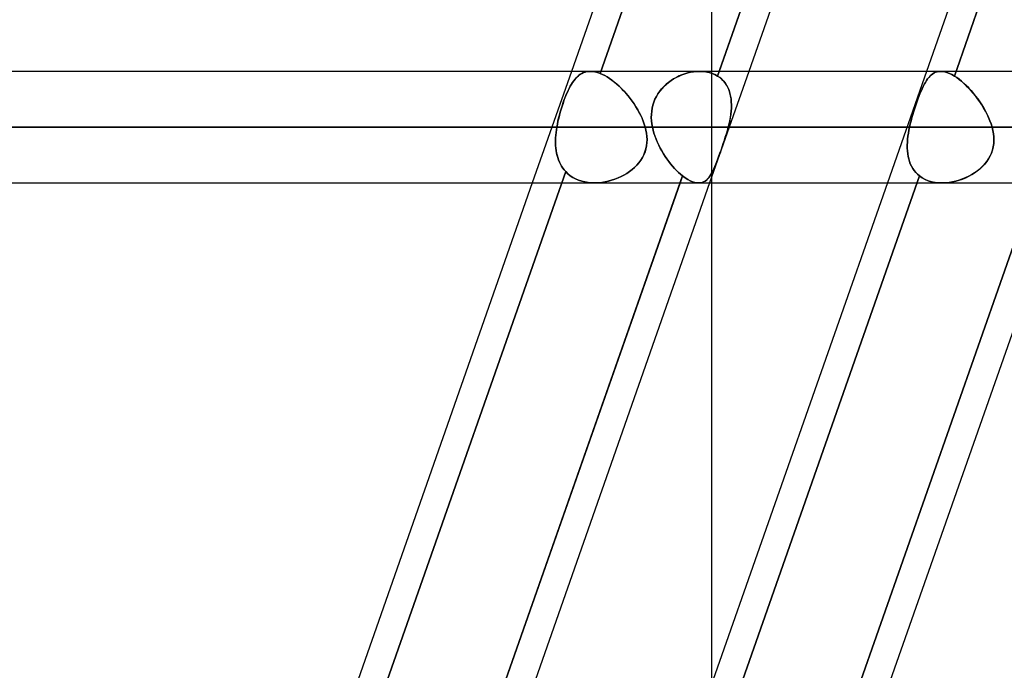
# Model space of a CAD drawing. Header units: millimetres. Extents: x -185 to 185, y -130 to 54.
# Tile 26 of 76: x -48 to -37, y -44 to -36. Entities that reach past the tile are written whole.
import ezdxf

# ---------------------------------------------------------------- set-up
doc = ezdxf.new("R2010")
doc.units = ezdxf.units.MM
doc.layers.add('MAIN-1', color=7, linetype='Continuous')
doc.layers.add('MAIN-2', color=7, linetype='Continuous')

msp = doc.modelspace()

# ---------------------------------------------------------------- linework, layer by layer
at = {"layer": 'MAIN-1'}
for p, q in [((-37.557, -25.283), (-41.602, -36.813)), ((-35.874, -25.283), (-39.919, -36.813)), ((-33.516, -25.283), (-37.561, -36.813)), ((-35.565, -25.357), (-39.583, -36.813)), ((96.053, -36.813), (-96.053, -36.813)), ((-96.649, -37.448), (96.649, -37.448)), ((-96.074, -38.083), (96.074, -38.083)), ((-42.047, -38.083), (-46.092, -49.613)), ((-40.364, -38.083), (-44.409, -49.613)), ((-40.029, -38.083), (-44.073, -49.613)), ((-38.006, -38.083), (-42.051, -49.613)), ((-36.323, -38.083), (-40.368, -49.613)), ((-35.987, -38.083), (-40.032, -49.613)), ((-40.005, -43.78), (-40.005, -38.083))]:
    msp.add_line(p, q, dxfattribs=at)
at = {"layer": 'MAIN-2'}
for p, q in [((-37.173, -25.145), (-41.274, -36.836)), ((-41.274, -36.836), (-37.173, -25.145)), ((-39.938, -36.866), (-35.846, -25.201)), ((-33.152, -25.201), (-37.244, -36.866)), ((-37.244, -36.866), (-33.152, -25.201)), ((-40.005, -38.083), (-40.005, -32.26)), ((-41.602, -36.813), (-42.047, -38.083)), ((-41.531, -36.87), (-41.515, -36.857)), ((-41.515, -36.857), (-41.53, -36.87)), ((-41.498, -36.845), (-41.515, -36.857)), ((-41.515, -36.857), (-41.499, -36.846)), ((-41.499, -36.846), (-41.482, -36.836)), ((-41.481, -36.836), (-41.498, -36.845)), ((-41.482, -36.836), (-41.464, -36.827)), ((-41.464, -36.827), (-41.481, -36.836)), ((-41.464, -36.827), (-41.446, -36.821)), ((-41.446, -36.821), (-41.464, -36.827)), ((-41.446, -36.821), (-41.427, -36.816)), ((-41.427, -36.816), (-41.446, -36.821)), ((-41.427, -36.816), (-41.407, -36.814)), ((-41.407, -36.814), (-41.427, -36.816)), ((-41.407, -36.814), (-41.387, -36.813)), ((-41.387, -36.813), (-41.407, -36.814)), ((-41.387, -36.813), (-41.369, -36.813)), ((-41.369, -36.813), (-41.387, -36.813)), ((-41.369, -36.813), (-41.351, -36.815)), ((-41.351, -36.815), (-41.369, -36.813)), ((-41.351, -36.815), (-41.333, -36.818)), ((-41.333, -36.818), (-41.351, -36.815)), ((-41.333, -36.818), (-41.314, -36.823)), ((-41.314, -36.823), (-41.333, -36.818)), ((-41.314, -36.823), (-41.294, -36.829)), ((-41.294, -36.829), (-41.314, -36.823)), ((-41.294, -36.829), (-41.274, -36.836)), ((-41.274, -36.836), (-41.294, -36.829)), ((-41.274, -36.836), (-41.248, -36.847)), ((-41.248, -36.847), (-41.274, -36.836)), ((-41.248, -36.847), (-41.222, -36.86)), ((-41.222, -36.86), (-41.248, -36.847)), ((-40.344, -36.852), (-40.376, -36.865)), ((-40.376, -36.866), (-40.344, -36.852)), ((-40.311, -36.84), (-40.344, -36.852)), ((-40.344, -36.852), (-40.311, -36.84)), ((-40.278, -36.831), (-40.311, -36.84)), ((-40.311, -36.84), (-40.278, -36.831)), ((-40.245, -36.823), (-40.278, -36.831)), ((-40.278, -36.831), (-40.245, -36.823)), ((-40.212, -36.817), (-40.245, -36.823)), ((-40.245, -36.823), (-40.212, -36.817)), ((-40.179, -36.814), (-40.212, -36.817)), ((-40.212, -36.817), (-40.179, -36.814)), ((-40.147, -36.813), (-40.179, -36.814)), ((-40.179, -36.814), (-40.147, -36.813)), ((-40.109, -36.814), (-40.147, -36.813)), ((-40.147, -36.813), (-40.109, -36.814)), ((-40.071, -36.818), (-40.109, -36.814)), ((-40.109, -36.814), (-40.071, -36.818)), ((-40.035, -36.825), (-40.071, -36.818)), ((-40.071, -36.818), (-40.035, -36.825)), ((-40.001, -36.836), (-40.035, -36.825)), ((-40.035, -36.825), (-40.001, -36.836)), ((-39.583, -36.813), (-40.029, -38.083)), ((-39.968, -36.849), (-40.001, -36.836)), ((-40.001, -36.836), (-39.968, -36.849)), ((-39.938, -36.866), (-39.968, -36.849)), ((-39.968, -36.849), (-39.938, -36.866)), ((-39.919, -36.813), (-39.938, -36.866)), ((-37.561, -36.813), (-38.006, -38.083)), ((-37.52, -36.866), (-37.505, -36.852)), ((-37.505, -36.852), (-37.52, -36.865)), ((-37.505, -36.852), (-37.49, -36.84)), ((-37.49, -36.84), (-37.505, -36.852)), ((-37.49, -36.84), (-37.474, -36.831)), ((-37.474, -36.831), (-37.49, -36.84)), ((-37.474, -36.831), (-37.457, -36.823)), ((-37.457, -36.823), (-37.474, -36.831)), ((-37.457, -36.823), (-37.44, -36.817)), ((-37.44, -36.817), (-37.457, -36.823)), ((-37.44, -36.817), (-37.422, -36.814)), ((-37.422, -36.814), (-37.44, -36.817)), ((-37.422, -36.814), (-37.403, -36.813)), ((-37.403, -36.813), (-37.422, -36.814)), ((-37.403, -36.813), (-37.379, -36.814)), ((-37.379, -36.814), (-37.403, -36.813)), ((-37.379, -36.814), (-37.354, -36.818)), ((-37.354, -36.818), (-37.379, -36.814)), ((-37.354, -36.818), (-37.328, -36.825)), ((-37.328, -36.825), (-37.354, -36.818)), ((-37.328, -36.825), (-37.301, -36.836)), ((-37.301, -36.836), (-37.328, -36.825)), ((-37.301, -36.836), (-37.272, -36.849)), ((-37.272, -36.849), (-37.301, -36.836)), ((-37.272, -36.849), (-37.244, -36.866)), ((-37.244, -36.866), (-37.272, -36.849)), ((-41.601, -36.959), (-41.614, -36.982)), ((-41.614, -36.982), (-41.601, -36.96)), ((-41.588, -36.938), (-41.601, -36.959)), ((-41.601, -36.96), (-41.588, -36.939)), ((-41.588, -36.939), (-41.574, -36.919)), ((-41.574, -36.919), (-41.588, -36.938)), ((-41.56, -36.901), (-41.574, -36.919)), ((-41.574, -36.919), (-41.56, -36.902)), ((-41.56, -36.902), (-41.546, -36.885)), ((-41.545, -36.885), (-41.56, -36.901)), ((-41.546, -36.885), (-41.531, -36.87)), ((-41.53, -36.87), (-41.545, -36.885)), ((-41.222, -36.86), (-41.195, -36.876)), ((-41.195, -36.876), (-41.222, -36.86)), ((-41.195, -36.876), (-41.167, -36.894)), ((-41.167, -36.893), (-41.195, -36.876)), ((-41.14, -36.913), (-41.167, -36.893)), ((-41.167, -36.894), (-41.14, -36.913)), ((-41.14, -36.913), (-41.112, -36.934)), ((-41.113, -36.934), (-41.14, -36.913)), ((-41.086, -36.957), (-41.113, -36.934)), ((-41.112, -36.934), (-41.085, -36.957)), ((-41.059, -36.981), (-41.086, -36.957)), ((-41.085, -36.957), (-41.058, -36.981)), ((-40.524, -36.96), (-40.55, -36.984)), ((-40.55, -36.985), (-40.524, -36.961)), ((-40.496, -36.938), (-40.524, -36.96)), ((-40.524, -36.961), (-40.497, -36.938)), ((-40.497, -36.938), (-40.468, -36.917)), ((-40.468, -36.917), (-40.496, -36.938)), ((-40.438, -36.898), (-40.468, -36.917)), ((-40.468, -36.917), (-40.439, -36.898)), ((-40.439, -36.898), (-40.408, -36.881)), ((-40.407, -36.881), (-40.438, -36.898)), ((-40.408, -36.881), (-40.376, -36.866)), ((-40.376, -36.865), (-40.407, -36.881)), ((-39.912, -36.884), (-39.938, -36.866)), ((-39.938, -36.866), (-39.912, -36.884)), ((-39.889, -36.903), (-39.912, -36.884)), ((-39.912, -36.884), (-39.889, -36.904)), ((-39.868, -36.926), (-39.889, -36.903)), ((-39.889, -36.904), (-39.868, -36.926)), ((-39.849, -36.949), (-39.868, -36.926)), ((-39.868, -36.926), (-39.849, -36.95)), ((-39.833, -36.975), (-39.849, -36.949)), ((-39.849, -36.95), (-39.832, -36.976)), ((-37.599, -36.985), (-37.586, -36.961)), ((-37.586, -36.96), (-37.598, -36.984)), ((-37.586, -36.961), (-37.574, -36.938)), ((-37.574, -36.938), (-37.586, -36.96)), ((-37.574, -36.938), (-37.561, -36.917)), ((-37.561, -36.917), (-37.574, -36.938)), ((-37.561, -36.917), (-37.548, -36.898)), ((-37.548, -36.898), (-37.561, -36.917)), ((-37.548, -36.898), (-37.534, -36.881)), ((-37.534, -36.881), (-37.548, -36.898)), ((-37.52, -36.865), (-37.534, -36.881)), ((-37.534, -36.881), (-37.52, -36.866)), ((-37.244, -36.866), (-37.217, -36.884)), ((-37.217, -36.884), (-37.244, -36.866)), ((-37.217, -36.884), (-37.19, -36.904)), ((-37.19, -36.903), (-37.217, -36.884)), ((-37.163, -36.926), (-37.19, -36.903)), ((-37.19, -36.904), (-37.162, -36.926)), ((-37.135, -36.949), (-37.163, -36.926)), ((-37.162, -36.926), (-37.135, -36.95)), ((-37.108, -36.975), (-37.135, -36.949)), ((-37.135, -36.95), (-37.108, -36.976)), ((-41.664, -37.087), (-41.652, -37.059)), ((-41.651, -37.058), (-41.663, -37.086)), ((-41.652, -37.059), (-41.64, -37.032)), ((-41.639, -37.031), (-41.651, -37.058)), ((-41.64, -37.032), (-41.627, -37.007)), ((-41.627, -37.006), (-41.639, -37.031)), ((-41.627, -37.007), (-41.614, -36.982)), ((-41.614, -36.982), (-41.627, -37.006)), ((-41.033, -37.006), (-41.059, -36.981)), ((-41.058, -36.981), (-41.032, -37.007)), ((-41.007, -37.033), (-41.033, -37.006)), ((-41.032, -37.007), (-41.006, -37.034)), ((-40.981, -37.061), (-41.007, -37.033)), ((-41.006, -37.034), (-40.981, -37.062)), ((-40.957, -37.09), (-40.981, -37.061)), ((-40.981, -37.062), (-40.956, -37.092)), ((-40.617, -37.067), (-40.635, -37.098)), ((-40.635, -37.098), (-40.617, -37.068)), ((-40.597, -37.038), (-40.617, -37.067)), ((-40.617, -37.068), (-40.597, -37.039)), ((-40.574, -37.01), (-40.597, -37.038)), ((-40.597, -37.039), (-40.575, -37.011)), ((-40.575, -37.011), (-40.55, -36.985)), ((-40.55, -36.984), (-40.574, -37.01)), ((-39.819, -37.002), (-39.833, -36.975)), ((-39.832, -36.976), (-39.818, -37.003)), ((-39.807, -37.031), (-39.819, -37.002)), ((-39.818, -37.003), (-39.807, -37.032)), ((-39.797, -37.062), (-39.807, -37.031)), ((-39.807, -37.032), (-39.797, -37.063)), ((-39.79, -37.093), (-39.797, -37.062)), ((-39.797, -37.063), (-39.79, -37.094)), ((-37.635, -37.067), (-37.647, -37.098)), ((-37.647, -37.098), (-37.635, -37.068)), ((-37.623, -37.038), (-37.635, -37.067)), ((-37.635, -37.068), (-37.623, -37.039)), ((-37.611, -37.01), (-37.623, -37.038)), ((-37.623, -37.039), (-37.611, -37.011)), ((-37.598, -36.984), (-37.611, -37.01)), ((-37.611, -37.011), (-37.599, -36.985)), ((-37.081, -37.002), (-37.108, -36.975)), ((-37.108, -36.976), (-37.081, -37.003)), ((-37.055, -37.031), (-37.081, -37.002)), ((-37.081, -37.003), (-37.054, -37.032)), ((-37.029, -37.062), (-37.055, -37.031)), ((-37.054, -37.032), (-37.028, -37.063)), ((-37.004, -37.093), (-37.029, -37.062)), ((-37.028, -37.063), (-37.003, -37.094)), ((-41.697, -37.177), (-41.708, -37.209)), ((-41.708, -37.21), (-41.698, -37.178)), ((-41.698, -37.178), (-41.687, -37.146)), ((-41.686, -37.145), (-41.697, -37.177)), ((-41.687, -37.146), (-41.675, -37.116)), ((-41.675, -37.115), (-41.686, -37.145)), ((-41.663, -37.086), (-41.675, -37.115)), ((-41.675, -37.116), (-41.664, -37.087)), ((-40.933, -37.12), (-40.957, -37.09)), ((-40.956, -37.092), (-40.932, -37.122)), ((-40.91, -37.151), (-40.933, -37.12)), ((-40.932, -37.122), (-40.909, -37.152)), ((-40.889, -37.182), (-40.91, -37.151)), ((-40.909, -37.152), (-40.888, -37.184)), ((-40.868, -37.215), (-40.889, -37.182)), ((-40.888, -37.184), (-40.867, -37.216)), ((-40.664, -37.162), (-40.675, -37.196)), ((-40.675, -37.197), (-40.664, -37.163)), ((-40.651, -37.129), (-40.664, -37.162)), ((-40.664, -37.163), (-40.651, -37.13)), ((-40.635, -37.098), (-40.651, -37.129)), ((-40.651, -37.13), (-40.635, -37.098)), ((-39.785, -37.126), (-39.79, -37.093)), ((-39.79, -37.094), (-39.785, -37.127)), ((-39.782, -37.159), (-39.785, -37.126)), ((-39.785, -37.127), (-39.782, -37.161)), ((-39.781, -37.194), (-39.782, -37.159)), ((-39.782, -37.161), (-39.781, -37.195)), ((-39.781, -37.229), (-39.781, -37.194)), ((-37.67, -37.162), (-37.682, -37.196)), ((-37.682, -37.197), (-37.671, -37.163)), ((-37.671, -37.163), (-37.659, -37.13)), ((-37.659, -37.129), (-37.67, -37.162)), ((-37.659, -37.13), (-37.647, -37.098)), ((-37.647, -37.098), (-37.659, -37.129)), ((-36.979, -37.126), (-37.004, -37.093)), ((-37.003, -37.094), (-36.978, -37.127)), ((-36.955, -37.159), (-36.979, -37.126)), ((-36.978, -37.127), (-36.954, -37.161)), ((-36.933, -37.194), (-36.955, -37.159)), ((-36.954, -37.161), (-36.932, -37.195)), ((-36.911, -37.229), (-36.933, -37.194)), ((-41.728, -37.276), (-41.738, -37.31)), ((-41.738, -37.311), (-41.729, -37.277)), ((-41.729, -37.277), (-41.719, -37.243)), ((-41.718, -37.242), (-41.728, -37.276)), ((-41.719, -37.243), (-41.708, -37.21)), ((-41.708, -37.209), (-41.718, -37.242)), ((-40.848, -37.247), (-40.868, -37.215)), ((-40.867, -37.216), (-40.847, -37.249)), ((-40.83, -37.28), (-40.848, -37.247)), ((-40.847, -37.249), (-40.829, -37.282)), ((-40.813, -37.313), (-40.83, -37.28)), ((-40.829, -37.282), (-40.813, -37.315)), ((-40.691, -37.302), (-40.692, -37.338)), ((-40.692, -37.339), (-40.691, -37.303)), ((-40.688, -37.266), (-40.691, -37.302)), ((-40.691, -37.303), (-40.688, -37.267)), ((-40.683, -37.231), (-40.688, -37.266)), ((-40.688, -37.267), (-40.683, -37.232)), ((-40.675, -37.196), (-40.683, -37.231)), ((-40.683, -37.232), (-40.675, -37.197)), ((-39.788, -37.302), (-39.794, -37.338)), ((-39.793, -37.337), (-39.788, -37.301)), ((-39.788, -37.301), (-39.784, -37.265)), ((-39.784, -37.266), (-39.788, -37.302)), ((-39.784, -37.265), (-39.781, -37.229)), ((-39.781, -37.23), (-39.784, -37.266)), ((-39.781, -37.195), (-39.781, -37.23)), ((-37.716, -37.302), (-37.726, -37.338)), ((-37.726, -37.339), (-37.716, -37.303)), ((-37.705, -37.266), (-37.716, -37.302)), ((-37.716, -37.303), (-37.705, -37.267)), ((-37.694, -37.231), (-37.705, -37.266)), ((-37.705, -37.267), (-37.694, -37.232)), ((-37.682, -37.196), (-37.694, -37.231)), ((-37.694, -37.232), (-37.682, -37.197)), ((-36.932, -37.195), (-36.91, -37.23)), ((-36.891, -37.265), (-36.911, -37.229)), ((-36.91, -37.23), (-36.89, -37.266)), ((-36.872, -37.301), (-36.891, -37.265)), ((-36.89, -37.266), (-36.872, -37.302)), ((-36.855, -37.337), (-36.872, -37.301)), ((-36.872, -37.302), (-36.855, -37.338)), ((-41.768, -37.448), (-41.761, -37.413)), ((-41.761, -37.413), (-41.768, -37.448)), ((-41.761, -37.413), (-41.754, -37.379)), ((-41.754, -37.379), (-41.761, -37.413)), ((-41.746, -37.344), (-41.754, -37.379)), ((-41.754, -37.379), (-41.747, -37.345)), ((-41.747, -37.345), (-41.738, -37.311)), ((-41.738, -37.31), (-41.746, -37.344)), ((-40.798, -37.347), (-40.813, -37.313)), ((-40.813, -37.315), (-40.798, -37.348)), ((-40.784, -37.38), (-40.798, -37.347)), ((-40.798, -37.348), (-40.784, -37.381)), ((-40.772, -37.414), (-40.784, -37.38)), ((-40.784, -37.381), (-40.772, -37.414)), ((-40.772, -37.414), (-40.762, -37.448)), ((-40.762, -37.448), (-40.772, -37.414)), ((-40.692, -37.338), (-40.69, -37.375)), ((-40.69, -37.375), (-40.692, -37.339)), ((-40.69, -37.375), (-40.686, -37.411)), ((-40.686, -37.411), (-40.69, -37.375)), ((-40.686, -37.411), (-40.679, -37.448)), ((-40.679, -37.448), (-40.686, -37.411)), ((-39.817, -37.448), (-39.808, -37.411)), ((-39.808, -37.411), (-39.817, -37.448)), ((-39.808, -37.411), (-39.8, -37.374)), ((-39.8, -37.375), (-39.808, -37.411)), ((-39.8, -37.374), (-39.793, -37.337)), ((-39.794, -37.338), (-39.8, -37.375)), ((-37.753, -37.448), (-37.745, -37.411)), ((-37.745, -37.411), (-37.753, -37.448)), ((-37.745, -37.411), (-37.736, -37.375)), ((-37.736, -37.375), (-37.745, -37.411)), ((-37.726, -37.338), (-37.736, -37.375)), ((-37.736, -37.375), (-37.726, -37.339)), ((-36.84, -37.374), (-36.855, -37.337)), ((-36.855, -37.338), (-36.84, -37.375)), ((-36.827, -37.411), (-36.84, -37.374)), ((-36.84, -37.375), (-36.826, -37.411)), ((-36.815, -37.448), (-36.827, -37.411)), ((-36.826, -37.411), (-36.815, -37.448)), ((96.649, -37.448), (-96.649, -37.448)), ((-95.763, -37.448), (95.763, -37.448)), ((95.763, -37.448), (-95.763, -37.448)), ((-55.499, -37.448), (-41.768, -37.448)), ((-41.768, -37.448), (-55.499, -37.448)), ((-40.762, -37.448), (-54.229, -37.448)), ((-54.229, -37.448), (-40.762, -37.448)), ((-41.776, -37.509), (-41.779, -37.539)), ((-41.779, -37.539), (-41.776, -37.509)), ((-41.772, -37.478), (-41.776, -37.509)), ((-41.776, -37.509), (-41.772, -37.478)), ((-41.768, -37.448), (-41.772, -37.478)), ((-41.772, -37.478), (-41.768, -37.448)), ((-40.753, -37.483), (-40.762, -37.448)), ((-40.762, -37.448), (-40.753, -37.483)), ((-40.747, -37.518), (-40.753, -37.483)), ((-40.753, -37.483), (-40.747, -37.518)), ((-40.743, -37.554), (-40.747, -37.518)), ((-40.747, -37.518), (-40.743, -37.553)), ((-40.679, -37.448), (-37.753, -37.448)), ((-40.671, -37.483), (-40.679, -37.448)), ((-40.679, -37.448), (-40.671, -37.483)), ((-37.753, -37.448), (-40.679, -37.448)), ((-40.662, -37.518), (-40.671, -37.483)), ((-40.671, -37.483), (-40.662, -37.517)), ((-40.662, -37.517), (-40.651, -37.552)), ((-40.65, -37.552), (-40.662, -37.518)), ((-39.85, -37.56), (-39.838, -37.522)), ((-39.838, -37.522), (-39.849, -37.559)), ((-39.827, -37.485), (-39.838, -37.522)), ((-39.838, -37.522), (-39.827, -37.485)), ((-39.817, -37.448), (-39.827, -37.485)), ((-39.827, -37.485), (-39.817, -37.448)), ((-36.815, -37.448), (-39.817, -37.448)), ((-39.817, -37.448), (-36.815, -37.448)), ((-37.767, -37.517), (-37.772, -37.552)), ((-37.772, -37.552), (-37.767, -37.518)), ((-37.761, -37.483), (-37.767, -37.517)), ((-37.767, -37.518), (-37.761, -37.483)), ((-37.753, -37.448), (-37.761, -37.483)), ((-37.761, -37.483), (-37.753, -37.448)), ((-36.806, -37.485), (-36.815, -37.448)), ((-36.815, -37.448), (-36.806, -37.485)), ((-36.799, -37.522), (-36.806, -37.485)), ((-36.806, -37.485), (-36.799, -37.522)), ((-36.795, -37.56), (-36.799, -37.522)), ((-36.799, -37.522), (-36.795, -37.559)), ((-41.781, -37.569), (-41.782, -37.599)), ((-41.782, -37.599), (-41.781, -37.569)), ((-41.782, -37.599), (-41.782, -37.628)), ((-41.782, -37.628), (-41.782, -37.599)), ((-41.782, -37.628), (-41.781, -37.657)), ((-41.781, -37.657), (-41.782, -37.628)), ((-41.779, -37.539), (-41.781, -37.569)), ((-41.781, -37.569), (-41.779, -37.539)), ((-40.742, -37.624), (-40.746, -37.66)), ((-40.746, -37.66), (-40.742, -37.625)), ((-40.743, -37.553), (-40.741, -37.589)), ((-40.741, -37.589), (-40.743, -37.554)), ((-40.742, -37.625), (-40.741, -37.589)), ((-40.741, -37.589), (-40.742, -37.624)), ((-40.651, -37.552), (-40.638, -37.586)), ((-40.638, -37.586), (-40.65, -37.552)), ((-40.623, -37.62), (-40.638, -37.586)), ((-40.638, -37.586), (-40.624, -37.62)), ((-40.624, -37.62), (-40.608, -37.653)), ((-40.608, -37.653), (-40.623, -37.62)), ((-39.873, -37.634), (-39.886, -37.67)), ((-39.886, -37.672), (-39.874, -37.635)), ((-39.874, -37.635), (-39.861, -37.597)), ((-39.861, -37.596), (-39.873, -37.634)), ((-39.849, -37.559), (-39.861, -37.596)), ((-39.861, -37.597), (-39.85, -37.56)), ((-37.779, -37.62), (-37.78, -37.653)), ((-37.78, -37.653), (-37.779, -37.62)), ((-37.776, -37.586), (-37.779, -37.62)), ((-37.779, -37.62), (-37.776, -37.586)), ((-37.772, -37.552), (-37.776, -37.586)), ((-37.776, -37.586), (-37.772, -37.552)), ((-36.796, -37.634), (-36.801, -37.67)), ((-36.801, -37.672), (-36.796, -37.635)), ((-36.794, -37.596), (-36.796, -37.634)), ((-36.796, -37.635), (-36.794, -37.597)), ((-36.795, -37.559), (-36.794, -37.596)), ((-36.794, -37.597), (-36.795, -37.56)), ((-41.781, -37.657), (-41.779, -37.686)), ((-41.779, -37.686), (-41.781, -37.657)), ((-41.779, -37.686), (-41.775, -37.714)), ((-41.775, -37.714), (-41.779, -37.686)), ((-41.775, -37.714), (-41.771, -37.742)), ((-41.771, -37.742), (-41.775, -37.714)), ((-41.771, -37.742), (-41.765, -37.768)), ((-41.764, -37.769), (-41.771, -37.742)), ((-40.763, -37.728), (-40.777, -37.761)), ((-40.777, -37.762), (-40.764, -37.729)), ((-40.764, -37.729), (-40.754, -37.695)), ((-40.753, -37.694), (-40.763, -37.728)), ((-40.754, -37.695), (-40.746, -37.66)), ((-40.746, -37.66), (-40.753, -37.694)), ((-40.591, -37.686), (-40.608, -37.653)), ((-40.608, -37.653), (-40.591, -37.686)), ((-40.574, -37.718), (-40.591, -37.686)), ((-40.591, -37.686), (-40.574, -37.718)), ((-40.555, -37.75), (-40.574, -37.718)), ((-40.574, -37.718), (-40.555, -37.75)), ((-40.535, -37.78), (-40.555, -37.75)), ((-40.555, -37.75), (-40.535, -37.78)), ((-39.923, -37.776), (-39.911, -37.743)), ((-39.91, -37.742), (-39.922, -37.775)), ((-39.911, -37.743), (-39.899, -37.708)), ((-39.898, -37.707), (-39.91, -37.742)), ((-39.899, -37.708), (-39.886, -37.672)), ((-39.886, -37.67), (-39.898, -37.707)), ((-37.78, -37.653), (-37.78, -37.686)), ((-37.78, -37.686), (-37.78, -37.653)), ((-37.78, -37.686), (-37.778, -37.718)), ((-37.778, -37.718), (-37.78, -37.686)), ((-37.778, -37.718), (-37.775, -37.75)), ((-37.775, -37.75), (-37.778, -37.718)), ((-37.775, -37.75), (-37.77, -37.78)), ((-37.77, -37.78), (-37.775, -37.75)), ((-36.821, -37.742), (-36.836, -37.775)), ((-36.836, -37.776), (-36.821, -37.743)), ((-36.809, -37.707), (-36.821, -37.742)), ((-36.821, -37.743), (-36.809, -37.708)), ((-36.801, -37.67), (-36.809, -37.707)), ((-36.809, -37.708), (-36.801, -37.672)), ((-41.765, -37.768), (-41.757, -37.795)), ((-41.757, -37.795), (-41.764, -37.769)), ((-41.757, -37.795), (-41.748, -37.82)), ((-41.748, -37.82), (-41.757, -37.795)), ((-41.748, -37.82), (-41.738, -37.845)), ((-41.738, -37.845), (-41.748, -37.82)), ((-41.738, -37.845), (-41.727, -37.869)), ((-41.727, -37.869), (-41.738, -37.845)), ((-40.858, -37.881), (-40.834, -37.854)), ((-40.833, -37.853), (-40.857, -37.88)), ((-40.834, -37.854), (-40.812, -37.824)), ((-40.812, -37.824), (-40.833, -37.853)), ((-40.793, -37.793), (-40.812, -37.824)), ((-40.812, -37.824), (-40.793, -37.794)), ((-40.777, -37.761), (-40.793, -37.793)), ((-40.793, -37.794), (-40.777, -37.762)), ((-40.515, -37.81), (-40.535, -37.78)), ((-40.535, -37.78), (-40.515, -37.81)), ((-40.494, -37.839), (-40.515, -37.81)), ((-40.515, -37.81), (-40.494, -37.839)), ((-40.472, -37.866), (-40.494, -37.839)), ((-40.494, -37.839), (-40.472, -37.866)), ((-40.45, -37.893), (-40.472, -37.866)), ((-40.472, -37.866), (-40.45, -37.893)), ((-39.958, -37.869), (-39.946, -37.84)), ((-39.946, -37.839), (-39.957, -37.868)), ((-39.934, -37.808), (-39.946, -37.839)), ((-39.946, -37.84), (-39.935, -37.809)), ((-39.935, -37.809), (-39.923, -37.776)), ((-39.922, -37.775), (-39.934, -37.808)), ((-37.77, -37.78), (-37.763, -37.81)), ((-37.763, -37.81), (-37.77, -37.78)), ((-37.763, -37.81), (-37.755, -37.839)), ((-37.755, -37.839), (-37.763, -37.81)), ((-37.755, -37.839), (-37.745, -37.866)), ((-37.745, -37.866), (-37.755, -37.839)), ((-37.745, -37.866), (-37.732, -37.893)), ((-37.732, -37.893), (-37.745, -37.866)), ((-36.9, -37.869), (-36.876, -37.84)), ((-36.875, -37.839), (-36.899, -37.868)), ((-36.876, -37.84), (-36.855, -37.809)), ((-36.854, -37.808), (-36.875, -37.839)), ((-36.855, -37.809), (-36.836, -37.776)), ((-36.836, -37.775), (-36.854, -37.808)), ((-41.666, -37.954), (-45.766, -49.639)), ((-45.766, -49.639), (-41.666, -37.954)), ((-41.727, -37.869), (-41.714, -37.892)), ((-41.714, -37.892), (-41.727, -37.869)), ((-41.714, -37.892), (-41.699, -37.914)), ((-41.699, -37.914), (-41.714, -37.892)), ((-41.699, -37.914), (-41.684, -37.935)), ((-41.684, -37.935), (-41.699, -37.914)), ((-41.684, -37.935), (-41.666, -37.954)), ((-41.666, -37.954), (-41.684, -37.935)), ((-41.666, -37.954), (-41.641, -37.978)), ((-41.641, -37.978), (-41.666, -37.954)), ((-41.641, -37.978), (-41.614, -38)), ((-41.614, -38), (-41.641, -37.978)), ((-41.003, -37.993), (-40.971, -37.974)), ((-40.971, -37.974), (-41.003, -37.993)), ((-40.971, -37.974), (-40.941, -37.953)), ((-40.94, -37.953), (-40.971, -37.974)), ((-40.941, -37.953), (-40.911, -37.931)), ((-40.911, -37.93), (-40.94, -37.953)), ((-40.883, -37.906), (-40.911, -37.93)), ((-40.911, -37.931), (-40.884, -37.907)), ((-40.884, -37.907), (-40.858, -37.881)), ((-40.857, -37.88), (-40.883, -37.906)), ((-40.427, -37.918), (-40.45, -37.893)), ((-40.45, -37.893), (-40.427, -37.918)), ((-40.405, -37.942), (-40.427, -37.918)), ((-40.427, -37.918), (-40.405, -37.942)), ((-40.382, -37.964), (-40.405, -37.942)), ((-40.405, -37.942), (-40.382, -37.964)), ((-40.359, -37.984), (-40.382, -37.964)), ((-40.382, -37.964), (-40.359, -37.984)), ((-40.377, -49.639), (-36.278, -37.954)), ((-40.002, -37.967), (-40.014, -37.987)), ((-40.014, -37.988), (-40.002, -37.968)), ((-39.991, -37.945), (-40.002, -37.967)), ((-40.002, -37.968), (-39.991, -37.946)), ((-39.98, -37.921), (-39.991, -37.945)), ((-39.991, -37.946), (-39.98, -37.922)), ((-39.968, -37.896), (-39.98, -37.921)), ((-39.98, -37.922), (-39.969, -37.897)), ((-39.969, -37.897), (-39.958, -37.869)), ((-39.957, -37.868), (-39.968, -37.896)), ((-37.732, -37.893), (-37.718, -37.918)), ((-37.718, -37.918), (-37.732, -37.893)), ((-37.718, -37.918), (-37.702, -37.942)), ((-37.702, -37.942), (-37.718, -37.918)), ((-37.702, -37.942), (-37.684, -37.964)), ((-37.684, -37.964), (-37.702, -37.942)), ((-37.684, -37.964), (-37.664, -37.984)), ((-37.664, -37.984), (-37.684, -37.964)), ((-37.047, -37.988), (-37.014, -37.968)), ((-37.013, -37.967), (-37.045, -37.987)), ((-37.014, -37.968), (-36.983, -37.946)), ((-36.982, -37.945), (-37.013, -37.967)), ((-36.983, -37.946), (-36.954, -37.922)), ((-36.952, -37.921), (-36.982, -37.945)), ((-36.954, -37.922), (-36.926, -37.897)), ((-36.925, -37.896), (-36.952, -37.921)), ((-36.926, -37.897), (-36.9, -37.869)), ((-36.899, -37.868), (-36.925, -37.896)), ((-44.428, -49.667), (-40.336, -38.003)), ((-37.642, -38.003), (-41.734, -49.667)), ((-41.734, -49.667), (-37.642, -38.003)), ((-41.614, -38), (-41.584, -38.02)), ((-41.584, -38.02), (-41.614, -38)), ((-41.584, -38.02), (-41.553, -38.037)), ((-41.553, -38.037), (-41.584, -38.02)), ((-41.553, -38.037), (-41.519, -38.051)), ((-41.519, -38.051), (-41.553, -38.037)), ((-41.519, -38.051), (-41.484, -38.063)), ((-41.484, -38.063), (-41.519, -38.051)), ((-41.484, -38.063), (-41.448, -38.072)), ((-41.448, -38.072), (-41.484, -38.063)), ((-41.448, -38.072), (-41.41, -38.078)), ((-41.41, -38.078), (-41.448, -38.072)), ((-41.41, -38.078), (-41.372, -38.082)), ((-41.372, -38.082), (-41.41, -38.078)), ((-41.372, -38.082), (-41.333, -38.082)), ((-41.333, -38.082), (-41.372, -38.082)), ((-41.333, -38.082), (-41.295, -38.081)), ((-41.295, -38.081), (-41.333, -38.082)), ((-41.295, -38.081), (-41.257, -38.077)), ((-41.257, -38.077), (-41.295, -38.081)), ((-41.257, -38.077), (-41.219, -38.071)), ((-41.219, -38.071), (-41.257, -38.077)), ((-41.219, -38.071), (-41.181, -38.063)), ((-41.182, -38.063), (-41.219, -38.071)), ((-41.144, -38.053), (-41.182, -38.063)), ((-41.181, -38.063), (-41.144, -38.053)), ((-41.144, -38.053), (-41.107, -38.04)), ((-41.107, -38.041), (-41.144, -38.053)), ((-41.107, -38.04), (-41.071, -38.026)), ((-41.071, -38.026), (-41.107, -38.041)), ((-41.071, -38.026), (-41.037, -38.011)), ((-41.036, -38.011), (-41.071, -38.026)), ((-41.037, -38.011), (-41.003, -37.993)), ((-41.003, -37.993), (-41.036, -38.011)), ((-40.336, -38.003), (-40.364, -38.083)), ((-40.336, -38.003), (-40.359, -37.984)), ((-40.359, -37.984), (-40.336, -38.003)), ((-40.307, -38.024), (-40.336, -38.003)), ((-40.336, -38.003), (-40.307, -38.024)), ((-40.278, -38.043), (-40.307, -38.024)), ((-40.307, -38.024), (-40.278, -38.043)), ((-40.25, -38.058), (-40.278, -38.043)), ((-40.278, -38.043), (-40.25, -38.058)), ((-40.224, -38.069), (-40.25, -38.058)), ((-40.25, -38.058), (-40.224, -38.069)), ((-40.198, -38.077), (-40.224, -38.069)), ((-40.224, -38.069), (-40.198, -38.077)), ((-40.174, -38.081), (-40.198, -38.077)), ((-40.198, -38.077), (-40.174, -38.081)), ((-40.151, -38.082), (-40.174, -38.081)), ((-40.174, -38.081), (-40.151, -38.082)), ((-40.132, -38.081), (-40.151, -38.082)), ((-40.151, -38.082), (-40.132, -38.081)), ((-40.114, -38.077), (-40.132, -38.081)), ((-40.132, -38.081), (-40.114, -38.077)), ((-40.097, -38.07), (-40.114, -38.077)), ((-40.114, -38.077), (-40.097, -38.07)), ((-40.081, -38.061), (-40.097, -38.07)), ((-40.097, -38.07), (-40.081, -38.061)), ((-40.066, -38.05), (-40.081, -38.061)), ((-40.081, -38.061), (-40.066, -38.051)), ((-40.052, -38.037), (-40.066, -38.05)), ((-40.066, -38.051), (-40.052, -38.038)), ((-40.038, -38.022), (-40.052, -38.037)), ((-40.052, -38.038), (-40.039, -38.023)), ((-40.039, -38.023), (-40.026, -38.006)), ((-40.026, -38.006), (-40.038, -38.022)), ((-40.014, -37.987), (-40.026, -38.006)), ((-40.026, -38.006), (-40.014, -37.988)), ((-37.664, -37.984), (-37.642, -38.003)), ((-37.642, -38.003), (-37.664, -37.984)), ((-37.642, -38.003), (-37.611, -38.024)), ((-37.611, -38.024), (-37.642, -38.003)), ((-37.611, -38.024), (-37.577, -38.043)), ((-37.577, -38.043), (-37.611, -38.024)), ((-37.577, -38.043), (-37.541, -38.058)), ((-37.541, -38.058), (-37.577, -38.043)), ((-37.541, -38.058), (-37.503, -38.069)), ((-37.503, -38.069), (-37.541, -38.058)), ((-37.503, -38.069), (-37.462, -38.077)), ((-37.462, -38.077), (-37.503, -38.069)), ((-37.462, -38.077), (-37.421, -38.081)), ((-37.421, -38.081), (-37.462, -38.077)), ((-37.421, -38.081), (-37.378, -38.082)), ((-37.378, -38.082), (-37.421, -38.081)), ((-37.378, -38.082), (-37.34, -38.081)), ((-37.34, -38.081), (-37.378, -38.082)), ((-37.34, -38.081), (-37.302, -38.077)), ((-37.302, -38.077), (-37.34, -38.081)), ((-37.302, -38.077), (-37.264, -38.07)), ((-37.264, -38.07), (-37.302, -38.077)), ((-37.264, -38.07), (-37.226, -38.061)), ((-37.226, -38.061), (-37.264, -38.07)), ((-37.188, -38.05), (-37.226, -38.061)), ((-37.226, -38.061), (-37.188, -38.051)), ((-37.151, -38.037), (-37.188, -38.05)), ((-37.188, -38.051), (-37.151, -38.038)), ((-37.115, -38.022), (-37.151, -38.037)), ((-37.151, -38.038), (-37.115, -38.023)), ((-37.115, -38.023), (-37.08, -38.006)), ((-37.079, -38.006), (-37.115, -38.022)), ((-37.08, -38.006), (-37.047, -37.988)), ((-37.045, -37.987), (-37.079, -38.006))]:
    msp.add_line(p, q, dxfattribs=at)

doc.saveas('drawing.dxf')
